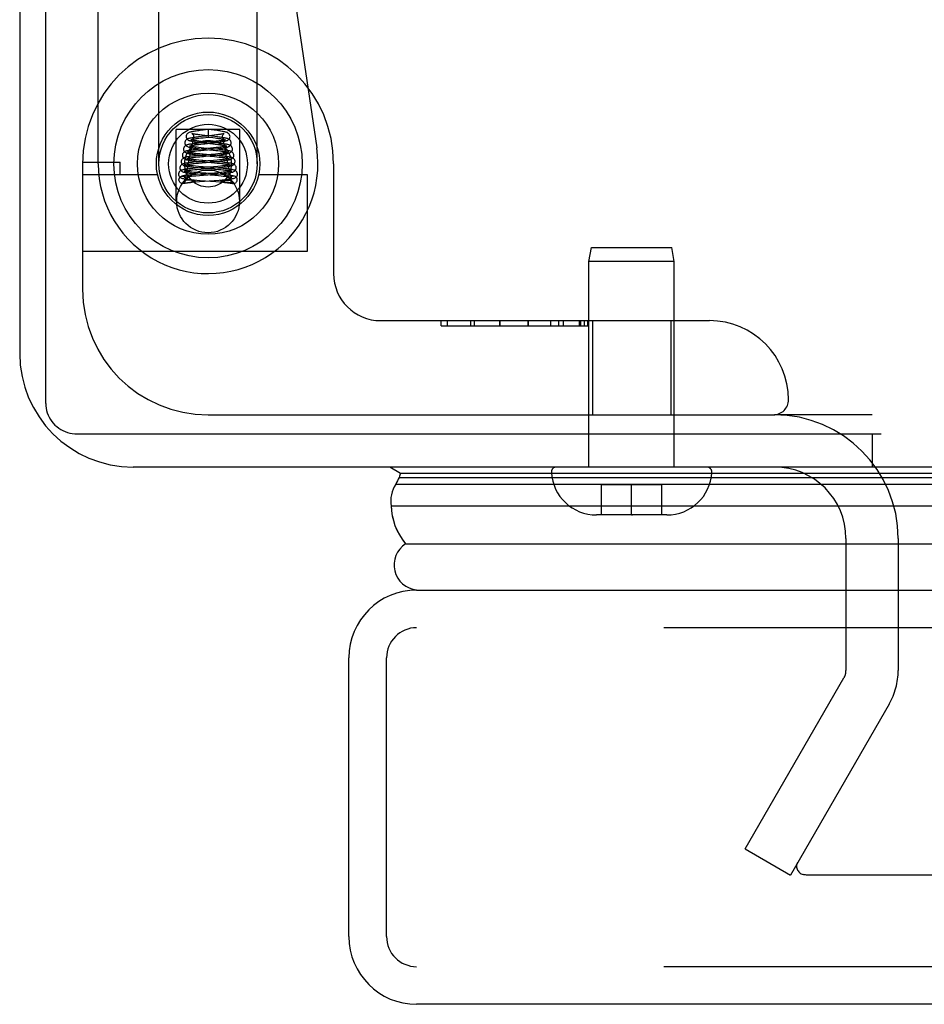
# Model space of a CAD drawing. Header units: inches. Extents: x 0 to 243, y 0 to 157.
# Tile 227 of 256: x 44.44 to 46.24, y 129.18 to 131.14. Entities that reach past the tile are written whole.
import ezdxf

# ---------------------------------------------------------------- set-up
doc = ezdxf.new("R2010")
doc.units = ezdxf.units.IN
doc.header["$LTSCALE"] = 13.357143
doc.header["$MEASUREMENT"] = 0
doc.linetypes.add('HIDDEN', pattern=[0.2, 0.1, -0.1])
doc.layers.get('0').update_dxf_attribs({"linetype": 'CONTINUOUS'})
doc.layers.add('DEFAULT_2', color=8, linetype='HIDDEN')
doc.layers.add('LEFTHAND_DOOR_ASSEMBLY', color=7, linetype='CONTINUOUS')

msp = doc.modelspace()

# ---------------------------------------------------------------- linework, layer by layer
at = {"color": 7, "linetype": 'Continuous'}
for p, q in [((44.4905, 130.3747), (44.4905, 148.1343)), ((44.553, 130.3143), (46.1543, 130.3143)), ((46.1365, 130.3143), (46.1365, 130.2483)), ((102.6885, 130.2483), (46.1885, 130.2483))]:
    msp.add_line(p, q, dxfattribs=at)
at = {"color": 3, "linetype": 'Continuous'}
for p, q in [((44.4385, 148.0223), (44.4385, 130.4743)), ((46.1365, 130.2483), (44.6645, 130.2483))]:
    msp.add_line(p, q, dxfattribs=at)
at = {"color": 7, "linetype": 'Continuous'}
msp.add_lwpolyline([(44.4905, 130.3747), (44.4907, 130.3699), (44.4912, 130.3652), (44.4922, 130.3606), (44.4935, 130.356), (44.4952, 130.3516), (44.4973, 130.3473), (44.4997, 130.3431), (44.5024, 130.3392), (44.5055, 130.3355), (44.5088, 130.332), (44.5124, 130.3288), (44.5162, 130.3258), (44.5203, 130.3232), (44.5246, 130.3209), (44.5291, 130.3189), (44.5337, 130.3173), (44.5384, 130.316), (44.5432, 130.3151), (44.5481, 130.3145), (44.553, 130.3143)], dxfattribs=at)
at = {"color": 3, "linetype": 'Continuous'}
msp.add_arc((44.6645, 130.4743), 0.226, 180, 270, dxfattribs=at)
at = {"layer": 'DEFAULT_2', "color": 8, "linetype": 'HIDDEN'}
for p, q in [((46.1365, 130.3523), (45.942, 130.3523)), ((46.0845, 130.1058), (46.0845, 129.8432)), ((46.1885, 130.1058), (46.1885, 129.8432)), ((45.8839, 129.4878), (46.0805, 129.8282)), ((46.1705, 129.7762), (45.974, 129.4358)), ((45.8839, 129.4878), (45.974, 129.4358)), ((72.9695, 129.4358), (46.006, 129.4358))]:
    msp.add_line(p, q, dxfattribs=at)
for points in [[(45.9881, 129.4609), (45.9872, 129.4591), (45.9866, 129.4572), (45.9862, 129.4553), (45.986, 129.4533), (45.986, 129.4531)], [(45.986, 129.4531), (45.9861, 129.4514), (45.9865, 129.4495), (45.9871, 129.4476), (45.9879, 129.4458), (45.989, 129.444), (45.9903, 129.4424), (45.9918, 129.441), (45.9935, 129.4397), (45.9953, 129.4385), (45.9973, 129.4376), (45.9994, 129.4368)], [(46.006, 129.4358), (46.0038, 129.4359), (46.0015, 129.4363), (45.9994, 129.4368)]]:
    msp.add_lwpolyline(points, dxfattribs=at)
for centre, radius, start, end in [((45.942, 130.1058), 0.2465, 0, 90), ((45.942, 130.1058), 0.1425, 0, 90), ((46.0545, 129.8432), 0.03, 330, 360), ((46.0545, 129.8432), 0.134, 330, 360)]:
    msp.add_arc(centre, radius, start, end, dxfattribs=at)
at = {"layer": 'LEFTHAND_DOOR_ASSEMBLY', "color": 8, "linetype": 'HIDDEN'}
for p, q in [((44.595, 130.8523), (44.595, 132.5692)), ((44.8469, 132.131), (45.0302, 130.8841)), ((44.7157, 130.8523), (44.7157, 131.2755)), ((44.9117, 130.8523), (44.9117, 131.2755)), ((44.7502, 130.7774), (44.7502, 130.9203)), ((44.8772, 130.9203), (44.7502, 130.9203)), ((44.8, 130.9063), (44.7947, 130.9057)), ((44.8043, 130.9192), (44.798, 130.9185)), ((44.7993, 130.9037), (44.8037, 130.9042)), ((44.8071, 130.9085), (44.802, 130.9091)), ((44.8037, 130.9042), (44.8137, 130.9054)), ((44.8137, 130.9203), (44.8043, 130.9192)), ((44.8271, 130.9064), (44.8071, 130.9085)), ((44.8137, 130.9203), (44.8137, 130.9054)), ((44.8257, 130.9189), (44.8137, 130.9203)), ((44.8137, 130.9054), (44.8229, 130.9043)), ((44.826, 130.9092), (44.8213, 130.9086)), ((44.8303, 130.9097), (44.826, 130.9092)), ((44.8772, 130.7774), (44.8772, 130.9203)), ((44.7962, 130.8935), (44.7911, 130.893)), ((44.7949, 130.8908), (44.7995, 130.8913)), ((44.7954, 130.9032), (44.7993, 130.9037)), ((44.804, 130.8943), (44.7962, 130.8935)), ((44.7995, 130.8913), (44.8073, 130.8922)), ((44.8053, 130.8962), (44.8002, 130.8967)), ((44.805, 130.8938), (44.823, 130.8919)), ((44.8284, 130.8938), (44.8053, 130.8962)), ((44.8259, 130.8966), (44.8191, 130.8959)), ((44.823, 130.8919), (44.8282, 130.8913)), ((44.8245, 130.894), (44.8301, 130.8947)), ((44.8301, 130.8844), (44.8247, 130.8839)), ((44.8301, 130.897), (44.8259, 130.8966)), ((44.834, 130.8975), (44.8301, 130.897)), ((44.8349, 130.8849), (44.8301, 130.8844)), ((44.7904, 130.8682), (44.7851, 130.8676)), ((44.7885, 130.8654), (44.7926, 130.8658)), ((44.7942, 130.8809), (44.7889, 130.8804)), ((44.796, 130.8687), (44.7904, 130.8682)), ((44.7908, 130.878), (44.7947, 130.8784)), ((44.7926, 130.8658), (44.7971, 130.8663)), ((44.797, 130.8718), (44.7927, 130.8723)), ((44.8001, 130.8815), (44.7942, 130.8809)), ((44.7947, 130.8784), (44.7991, 130.8789)), ((44.8042, 130.8712), (44.797, 130.8718)), ((44.7971, 130.8663), (44.8045, 130.867)), ((44.7991, 130.8789), (44.8062, 130.8796)), ((44.8054, 130.8836), (44.7997, 130.8842)), ((44.8247, 130.8839), (44.8001, 130.8815)), ((44.8014, 130.869), (44.8265, 130.8667)), ((44.8027, 130.8815), (44.8242, 130.8793)), ((44.8309, 130.8688), (44.8042, 130.8712)), ((44.8303, 130.8812), (44.8054, 130.8836)), ((44.8062, 130.8796), (44.8194, 130.8809)), ((44.8194, 130.8809), (44.8277, 130.8818)), ((44.8284, 130.8716), (44.8201, 130.8709)), ((44.821, 130.8686), (44.8295, 130.8694)), ((44.8242, 130.8793), (44.8289, 130.8788)), ((44.8265, 130.8667), (44.8313, 130.8662)), ((44.8277, 130.8818), (44.833, 130.8824)), ((44.8334, 130.8721), (44.8284, 130.8716)), ((44.8289, 130.8788), (44.8332, 130.8784)), ((44.8295, 130.8694), (44.8349, 130.87)), ((44.8361, 130.8683), (44.8309, 130.8688)), ((44.8313, 130.8662), (44.8357, 130.8657)), ((44.8379, 130.8726), (44.8334, 130.8721)), ((44.5637, 130.8553), (44.6387, 130.8553)), ((44.5637, 130.8523), (44.5637, 130.6023)), ((44.6387, 130.8303), (44.6387, 130.8553)), ((44.7899, 130.8558), (44.7846, 130.8552)), ((44.786, 130.8528), (44.7902, 130.8532)), ((44.7945, 130.8469), (44.789, 130.8474)), ((44.7956, 130.8563), (44.7899, 130.8558)), ((44.7951, 130.8594), (44.7902, 130.8599)), ((44.7902, 130.8532), (44.7947, 130.8536)), ((44.8037, 130.8461), (44.7945, 130.8469)), ((44.7947, 130.8536), (44.8023, 130.8544)), ((44.8031, 130.8587), (44.7951, 130.8594)), ((44.7963, 130.857), (44.8057, 130.8561)), ((44.8023, 130.8544), (44.8256, 130.8564)), ((44.8309, 130.8563), (44.8031, 130.8587)), ((44.8327, 130.8438), (44.8037, 130.8461)), ((44.8057, 130.8561), (44.8266, 130.8542)), ((44.8318, 130.8594), (44.8243, 130.8587)), ((44.833, 130.8469), (44.8244, 130.8462)), ((44.8256, 130.8564), (44.8317, 130.857)), ((44.8266, 130.8542), (44.8318, 130.8537)), ((44.8371, 130.8558), (44.8309, 130.8563)), ((44.8317, 130.857), (44.8375, 130.8576)), ((44.8364, 130.8598), (44.8318, 130.8594)), ((44.8318, 130.8537), (44.8365, 130.8533)), ((44.8382, 130.8474), (44.833, 130.8469)), ((44.8347, 130.8447), (44.8406, 130.8453)), ((44.8406, 130.8602), (44.8364, 130.8598)), ((44.8428, 130.8478), (44.8382, 130.8474)), ((45.0637, 130.8523), (45.0637, 130.6336)), ((44.7131, 130.8303), (44.5637, 130.8303)), ((44.7842, 130.8305), (44.7786, 130.83)), ((44.7834, 130.8428), (44.7788, 130.8423)), ((44.7809, 130.8275), (44.7849, 130.8279)), ((44.783, 130.8401), (44.7871, 130.8405)), ((44.7883, 130.8432), (44.7834, 130.8428)), ((44.7901, 130.831), (44.7842, 130.8305)), ((44.7849, 130.8279), (44.7893, 130.8284)), ((44.7902, 130.8347), (44.7856, 130.8351)), ((44.7871, 130.8405), (44.7915, 130.8409)), ((44.7966, 130.8439), (44.7883, 130.8432)), ((44.7893, 130.8284), (44.7966, 130.829)), ((44.7994, 130.8317), (44.7901, 130.831)), ((44.7979, 130.834), (44.7902, 130.8347)), ((44.7915, 130.8409), (44.799, 130.8416)), ((44.7934, 130.832), (44.7996, 130.8315)), ((44.7939, 130.8446), (44.8, 130.844)), ((44.8092, 130.8332), (44.7979, 130.834)), ((44.7996, 130.8315), (44.8269, 130.8293)), ((44.8, 130.844), (44.8268, 130.8418)), ((44.8183, 130.8325), (44.8092, 130.8332)), ((44.8215, 130.8322), (44.8183, 130.8325)), ((44.8194, 130.8308), (44.8318, 130.8318)), ((44.8341, 130.8312), (44.8215, 130.8322)), ((44.8344, 130.8344), (44.8265, 130.8338)), ((44.8268, 130.8418), (44.8345, 130.8411)), ((44.8269, 130.8293), (44.8348, 130.8286)), ((44.8285, 130.8441), (44.8347, 130.8447)), ((44.8318, 130.8318), (44.8378, 130.8324)), ((44.8383, 130.8433), (44.8327, 130.8438)), ((44.8403, 130.8307), (44.8341, 130.8312)), ((44.8392, 130.8348), (44.8344, 130.8344)), ((44.8345, 130.8411), (44.8391, 130.8406)), ((44.8348, 130.8286), (44.8396, 130.8282)), ((44.8378, 130.8324), (44.8433, 130.8329)), ((44.8435, 130.8428), (44.8383, 130.8433)), ((44.8435, 130.8353), (44.8392, 130.8348)), ((44.8475, 130.8356), (44.8435, 130.8353)), ((45.0117, 130.8303), (44.9143, 130.8303)), ((45.0117, 130.6783), (45.0117, 130.8303)), ((44.7651, 130.8132), (44.7646, 130.8131)), ((44.7693, 130.8141), (44.7706, 130.8144)), ((44.77, 130.8203), (44.7699, 130.8196)), ((44.7706, 130.8144), (44.7718, 130.8146)), ((44.7724, 130.8197), (44.7714, 130.8196)), ((44.7718, 130.8146), (44.7735, 130.8149)), ((44.7734, 130.8197), (44.7724, 130.8197)), ((44.7745, 130.8196), (44.7734, 130.8197)), ((44.7735, 130.8149), (44.7776, 130.8156)), ((44.7755, 130.8196), (44.7745, 130.8196)), ((44.7765, 130.8196), (44.7755, 130.8196)), ((44.7774, 130.8196), (44.7765, 130.8196)), ((44.7784, 130.8196), (44.7774, 130.8196)), ((44.7776, 130.8156), (44.7798, 130.8159)), ((44.7792, 130.8195), (44.7784, 130.8196)), ((44.7801, 130.8195), (44.7792, 130.8195)), ((44.7798, 130.8159), (44.7809, 130.8161)), ((44.7808, 130.8195), (44.7801, 130.8195)), ((44.7815, 130.8194), (44.7808, 130.8195)), ((44.7809, 130.8161), (44.7819, 130.8163)), ((44.7822, 130.8194), (44.7815, 130.8194)), ((44.7819, 130.8163), (44.7826, 130.8164)), ((44.7821, 130.8153), (44.7893, 130.816)), ((44.7827, 130.8194), (44.7822, 130.8194)), ((44.7826, 130.8164), (44.7833, 130.8166)), ((44.7833, 130.8193), (44.7827, 130.8194)), ((44.7837, 130.8193), (44.7833, 130.8193)), ((44.7833, 130.8166), (44.7839, 130.8167)), ((44.7842, 130.8192), (44.7837, 130.8193)), ((44.7846, 130.8192), (44.7842, 130.8192)), ((44.786, 130.8201), (44.7916, 130.8196)), ((44.7893, 130.816), (44.7968, 130.8166)), ((44.7916, 130.8196), (44.7977, 130.8191)), ((44.7968, 130.8166), (44.8261, 130.8188)), ((44.7977, 130.8191), (44.829, 130.8167)), ((44.8261, 130.8188), (44.8358, 130.8196)), ((44.829, 130.8167), (44.8362, 130.8161)), ((44.8358, 130.8196), (44.8417, 130.8201)), ((44.8417, 130.8201), (44.8469, 130.8206)), ((44.8423, 130.8192), (44.8427, 130.8192)), ((44.8427, 130.8192), (44.8431, 130.8192)), ((44.8431, 130.8192), (44.8435, 130.8193)), ((44.8435, 130.8193), (44.8439, 130.8193)), ((44.8452, 130.8164), (44.8445, 130.8165)), ((44.8447, 130.8194), (44.8453, 130.8194)), ((44.8459, 130.8163), (44.8452, 130.8164)), ((44.8453, 130.8194), (44.8459, 130.8194)), ((44.8459, 130.8194), (44.8466, 130.8195)), ((44.8469, 130.8161), (44.8459, 130.8163)), ((44.8466, 130.8195), (44.8474, 130.8195)), ((44.8481, 130.8159), (44.8469, 130.8161)), ((44.8474, 130.8195), (44.8482, 130.8195)), ((44.8545, 130.8148), (44.8481, 130.8159)), ((44.8482, 130.8195), (44.8491, 130.8196)), ((44.8491, 130.8196), (44.85, 130.8196)), ((44.85, 130.8196), (44.851, 130.8196)), ((44.851, 130.8196), (44.852, 130.8196)), ((44.852, 130.8196), (44.853, 130.8196)), ((44.8563, 130.8145), (44.8545, 130.8148)), ((44.8575, 130.8203), (44.8575, 130.8196)), ((44.8624, 130.8132), (44.8629, 130.8131)), ((44.5637, 130.6783), (45.0117, 130.6783)), ((45.5725, 130.6575), (45.5775, 130.6858)), ((45.5775, 130.6858), (45.7375, 130.6858)), ((45.7425, 130.6575), (45.7375, 130.6858)), ((45.5725, 130.2483), (45.5725, 130.6575)), ((45.7425, 130.6575), (45.5725, 130.6575)), ((45.7425, 130.2483), (45.7425, 130.6575)), ((45.1575, 130.5398), (45.8125, 130.5398)), ((45.2782, 130.5298), (45.2782, 130.5398)), ((45.2902, 130.5398), (45.2902, 130.5298)), ((45.3365, 130.5398), (45.3365, 130.5298)), ((45.3437, 130.5398), (45.3437, 130.5298)), ((45.3948, 130.5298), (45.3948, 130.5398)), ((45.3948, 130.5298), (45.3948, 130.5398)), ((45.3949, 130.5398), (45.3949, 130.5298)), ((45.4511, 130.5298), (45.4511, 130.5398)), ((45.4511, 130.5398), (45.4511, 130.5298)), ((45.4957, 130.5398), (45.4957, 130.5298)), ((45.5116, 130.5398), (45.5116, 130.5298)), ((45.5211, 130.5398), (45.5211, 130.5298)), ((45.5531, 130.5398), (45.5531, 130.5298)), ((45.5555, 130.5398), (45.5555, 130.5298)), ((45.5627, 130.5398), (45.5627, 130.5298)), ((45.57, 130.5398), (45.57, 130.5298)), ((45.5702, 130.5298), (45.5702, 130.5398)), ((45.5795, 130.5398), (45.5795, 130.3523)), ((45.7355, 130.5398), (45.7355, 130.3523)), ((45.2782, 130.5298), (45.5702, 130.5298)), ((44.8137, 130.3523), (45.94, 130.3523)), ((45.8073, 130.2483), (45.5076, 130.2483)), ((45.5975, 130.1528), (45.5975, 130.2128)), ((45.7175, 130.2128), (45.5975, 130.2128)), ((45.6575, 130.1528), (45.6575, 130.2128)), ((45.7175, 130.1528), (45.7175, 130.2128)), ((45.7275, 130.1528), (45.5875, 130.1528)), ((45.6575, 130.1528), (45.6593, 130.1528)), ((73.7717, 129.9283), (45.2292, 129.9283)), ((45.1692, 129.3133), (45.1692, 129.8683)), ((73.7717, 129.2533), (45.2292, 129.2533))]:
    msp.add_line(p, q, dxfattribs=at)
at = {"layer": 'LEFTHAND_DOOR_ASSEMBLY', "color": 7, "linetype": 'Continuous'}
for p, q in [((45.1761, 130.2484), (45.1969, 130.2364)), ((46.1365, 130.2484), (46.1885, 130.2484)), ((45.1946, 130.2277), (73.8064, 130.2277)), ((45.1969, 130.2364), (73.804, 130.2364)), ((45.1878, 130.214), (73.8132, 130.214)), ((73.8221, 130.1706), (45.1788, 130.1706)), ((45.2072, 130.0954), (73.7937, 130.0954))]:
    msp.add_line(p, q, dxfattribs=at)
at = {"layer": 'LEFTHAND_DOOR_ASSEMBLY', "color": 3, "linetype": 'Continuous'}
for p, q in [((45.2292, 130.0033), (73.7717, 130.0033)), ((45.0942, 129.3133), (45.0942, 129.8683)), ((73.7717, 129.1783), (45.2292, 129.1783))]:
    msp.add_line(p, q, dxfattribs=at)
at = {"layer": 'LEFTHAND_DOOR_ASSEMBLY', "color": 8, "linetype": 'HIDDEN'}
for points in [[(44.7947, 130.9057), (44.7921, 130.9054), (44.7896, 130.9051), (44.7873, 130.9048), (44.7851, 130.9045), (44.783, 130.9042), (44.7811, 130.9038), (44.7793, 130.9035), (44.7777, 130.9032), (44.7763, 130.9028), (44.775, 130.9025), (44.7738, 130.9021), (44.7726, 130.9016), (44.7714, 130.901), (44.7703, 130.9001), (44.7691, 130.8988), (44.7682, 130.8972), (44.7676, 130.8953), (44.7675, 130.894)], [(44.798, 130.9185), (44.7951, 130.9181), (44.7924, 130.9178), (44.7899, 130.9174), (44.7875, 130.9171), (44.7854, 130.9167), (44.7835, 130.9164), (44.7817, 130.9161), (44.7801, 130.9157), (44.7787, 130.9154), (44.7774, 130.915), (44.7762, 130.9146), (44.775, 130.9141), (44.7739, 130.9134), (44.7728, 130.9126), (44.7716, 130.9113), (44.7707, 130.9097), (44.7701, 130.9079), (44.77, 130.9065)], [(44.77, 130.9065), (44.7701, 130.905), (44.7707, 130.9032), (44.7717, 130.9016), (44.7729, 130.9004), (44.7741, 130.8995), (44.7753, 130.8988), (44.7765, 130.8983), (44.7777, 130.8979), (44.7791, 130.8976), (44.7805, 130.8972), (44.7822, 130.8969), (44.7839, 130.8965), (44.7859, 130.8962), (44.7881, 130.8959), (44.7905, 130.8955), (44.7931, 130.8952), (44.7958, 130.8949), (44.7988, 130.8945), (44.805, 130.8938)], [(44.7818, 130.9122), (44.7817, 130.9123), (44.7817, 130.9123), (44.7821, 130.912), (44.7827, 130.9115), (44.7836, 130.9106), (44.7844, 130.9092), (44.7849, 130.9077), (44.785, 130.9065)], [(44.785, 130.9065), (44.7849, 130.9055), (44.7845, 130.904), (44.7838, 130.9027), (44.783, 130.9017), (44.7824, 130.9011), (44.7819, 130.9008), (44.7817, 130.9007)], [(44.802, 130.9091), (44.7973, 130.9096), (44.7951, 130.9099), (44.7931, 130.9102), (44.7912, 130.9105), (44.7894, 130.9107), (44.7878, 130.911), (44.7864, 130.9112), (44.7851, 130.9114), (44.784, 130.9117), (44.7831, 130.9119), (44.7824, 130.9121), (44.7819, 130.9122), (44.7818, 130.9122)], [(44.8213, 130.9086), (44.811, 130.9075), (44.8, 130.9063)], [(44.8229, 130.9043), (44.828, 130.9037), (44.8303, 130.9034), (44.8326, 130.9031), (44.8346, 130.9028), (44.8366, 130.9026), (44.8383, 130.9023), (44.8399, 130.902), (44.8413, 130.9018), (44.8425, 130.9016), (44.8435, 130.9013), (44.8444, 130.9011), (44.845, 130.901), (44.8454, 130.9009)], [(44.8575, 130.9065), (44.8573, 130.908), (44.8567, 130.9098), (44.8558, 130.9114), (44.8546, 130.9127), (44.8534, 130.9135), (44.8522, 130.9142), (44.851, 130.9147), (44.8498, 130.9151), (44.8485, 130.9154), (44.847, 130.9158), (44.8454, 130.9161), (44.8436, 130.9165), (44.8416, 130.9168), (44.8394, 130.9172), (44.837, 130.9175), (44.8344, 130.9179), (44.8316, 130.9182), (44.8257, 130.9189)], [(44.86, 130.894), (44.8599, 130.895), (44.8594, 130.8969), (44.8585, 130.8985), (44.8574, 130.8999), (44.8562, 130.9008), (44.855, 130.9015), (44.8538, 130.902), (44.8527, 130.9024), (44.8514, 130.9028), (44.85, 130.9031), (44.8484, 130.9035), (44.8466, 130.9038), (44.8447, 130.9041), (44.8426, 130.9044), (44.8404, 130.9048), (44.838, 130.9051), (44.8354, 130.9054), (44.8327, 130.9057), (44.8271, 130.9064)], [(44.8301, 130.8947), (44.8328, 130.895), (44.8354, 130.8953), (44.8378, 130.8957), (44.8401, 130.896), (44.8421, 130.8963), (44.844, 130.8966), (44.8458, 130.897), (44.8473, 130.8973), (44.8487, 130.8977), (44.85, 130.898), (44.8512, 130.8984), (44.8523, 130.8989), (44.8534, 130.8995), (44.8546, 130.9004), (44.8558, 130.9016), (44.8568, 130.9033), (44.8574, 130.9052), (44.8575, 130.9065)], [(44.8456, 130.9122), (44.8457, 130.9122), (44.8458, 130.9123), (44.8456, 130.9122), (44.8452, 130.9121), (44.8446, 130.9119), (44.8439, 130.9118), (44.8429, 130.9116), (44.8418, 130.9113), (44.8406, 130.9111), (44.8392, 130.9109), (44.8377, 130.9107), (44.836, 130.9104), (44.8342, 130.9102), (44.8323, 130.9099), (44.8303, 130.9097)], [(44.8425, 130.9065), (44.8426, 130.9076), (44.843, 130.9091), (44.8438, 130.9105), (44.8446, 130.9115), (44.8453, 130.912), (44.8456, 130.9122)], [(44.8454, 130.9009), (44.8455, 130.9008), (44.8457, 130.9007), (44.8457, 130.9007), (44.8455, 130.9009), (44.845, 130.9012), (44.8443, 130.9018), (44.8436, 130.9028), (44.8429, 130.9041), (44.8425, 130.9057), (44.8425, 130.9065)], [(44.7911, 130.893), (44.7887, 130.8927), (44.7864, 130.8924), (44.7842, 130.8921), (44.7821, 130.8918), (44.7802, 130.8915), (44.7784, 130.8913), (44.7768, 130.891), (44.7754, 130.8907), (44.7741, 130.8904), (44.7728, 130.8901), (44.7717, 130.8897), (44.7707, 130.8893), (44.7696, 130.8888), (44.7685, 130.8882), (44.7674, 130.8872), (44.7663, 130.8859), (44.7655, 130.8843), (44.765, 130.8825), (44.765, 130.8815)], [(44.7675, 130.894), (44.7676, 130.8925), (44.7682, 130.8907), (44.7692, 130.8891), (44.7703, 130.8879), (44.7715, 130.887), (44.7727, 130.8864), (44.7739, 130.8859), (44.7751, 130.8855), (44.7763, 130.8852), (44.7777, 130.8848), (44.7793, 130.8845), (44.781, 130.8842), (44.7829, 130.8839), (44.785, 130.8836), (44.7872, 130.8833), (44.7895, 130.883), (44.792, 130.8827), (44.7946, 130.8824), (44.7972, 130.8821), (44.8027, 130.8815)], [(44.7773, 130.8872), (44.7769, 130.8873), (44.7766, 130.8874), (44.7765, 130.8874), (44.7767, 130.8874), (44.7772, 130.887), (44.7779, 130.8864), (44.7787, 130.8854), (44.7794, 130.8842), (44.7799, 130.8827), (44.78, 130.8815)], [(44.7997, 130.8842), (44.7946, 130.8847), (44.7922, 130.885), (44.79, 130.8852), (44.788, 130.8855), (44.7861, 130.8857), (44.7844, 130.8859), (44.7829, 130.8862), (44.7815, 130.8864), (44.7802, 130.8866), (44.7791, 130.8868), (44.7782, 130.887), (44.7775, 130.8872), (44.7773, 130.8872)], [(44.7796, 130.8997), (44.7793, 130.8998), (44.7791, 130.8999), (44.7791, 130.8999), (44.7793, 130.8997), (44.7798, 130.8994), (44.7804, 130.8989), (44.7812, 130.8979), (44.7819, 130.8967), (44.7824, 130.8952), (44.7825, 130.894)], [(44.7825, 130.894), (44.7824, 130.8932), (44.782, 130.8916), (44.7813, 130.8903), (44.7806, 130.8893), (44.7799, 130.8887), (44.7794, 130.8883), (44.7792, 130.8882), (44.7791, 130.8882)], [(44.7791, 130.8882), (44.7792, 130.8882), (44.7794, 130.8882), (44.7797, 130.8884), (44.7803, 130.8885), (44.7811, 130.8887), (44.782, 130.8889), (44.7831, 130.8891), (44.7843, 130.8893), (44.7857, 130.8895), (44.7872, 130.8898), (44.7889, 130.89), (44.7908, 130.8903), (44.7927, 130.8905), (44.7949, 130.8908)], [(44.8002, 130.8967), (44.7955, 130.8972), (44.7934, 130.8975), (44.7913, 130.8977), (44.7894, 130.898), (44.7876, 130.8982), (44.786, 130.8985), (44.7845, 130.8987), (44.7832, 130.8989), (44.7821, 130.8991), (44.7811, 130.8993), (44.7804, 130.8995), (44.7798, 130.8997), (44.7796, 130.8997)], [(44.7817, 130.9007), (44.7818, 130.9008), (44.7821, 130.9009), (44.7826, 130.901), (44.7832, 130.9012), (44.7841, 130.9014), (44.785, 130.9016), (44.7861, 130.9018), (44.7874, 130.902), (44.7887, 130.9022), (44.7902, 130.9025), (44.7918, 130.9027), (44.7935, 130.9029), (44.7954, 130.9032)], [(44.8191, 130.8959), (44.8118, 130.8951), (44.804, 130.8943)], [(44.8073, 130.8922), (44.8128, 130.8928), (44.8245, 130.894)], [(44.8282, 130.8913), (44.833, 130.8907), (44.8352, 130.8905), (44.8372, 130.8902), (44.8391, 130.8899), (44.8409, 130.8897), (44.8425, 130.8894), (44.8439, 130.8892), (44.8451, 130.889), (44.8461, 130.8887), (44.8469, 130.8886), (44.8476, 130.8884), (44.8478, 130.8883)], [(44.8625, 130.8815), (44.8624, 130.8824), (44.862, 130.8842), (44.8612, 130.8858), (44.8601, 130.8871), (44.859, 130.8881), (44.8578, 130.8889), (44.8567, 130.8894), (44.8556, 130.8898), (44.8545, 130.8901), (44.8532, 130.8904), (44.8518, 130.8907), (44.8503, 130.891), (44.8486, 130.8913), (44.8467, 130.8916), (44.8446, 130.8919), (44.8423, 130.8922), (44.8398, 130.8926), (44.8372, 130.8929), (44.8343, 130.8932), (44.8284, 130.8938)], [(44.833, 130.8824), (44.8356, 130.8827), (44.838, 130.883), (44.8404, 130.8833), (44.8425, 130.8836), (44.8445, 130.8839), (44.8464, 130.8842), (44.8481, 130.8845), (44.8497, 130.8848), (44.8511, 130.8852), (44.8523, 130.8855), (44.8535, 130.8859), (44.8546, 130.8863), (44.8557, 130.8869), (44.8569, 130.8877), (44.8581, 130.889), (44.8592, 130.8906), (44.8598, 130.8925), (44.86, 130.894)], [(44.8483, 130.8999), (44.8483, 130.8999), (44.8481, 130.8998), (44.8476, 130.8996), (44.847, 130.8995), (44.8463, 130.8993), (44.8454, 130.8991), (44.8444, 130.8989), (44.8432, 130.8987), (44.8419, 130.8985), (44.8406, 130.8983), (44.8391, 130.8981), (44.8375, 130.8979), (44.8358, 130.8977), (44.834, 130.8975)], [(44.8509, 130.8874), (44.8508, 130.8874), (44.8505, 130.8873), (44.85, 130.8872), (44.8492, 130.887), (44.8483, 130.8868), (44.8471, 130.8866), (44.8459, 130.8864), (44.8444, 130.8861), (44.8428, 130.8859), (44.8411, 130.8857), (44.8391, 130.8854), (44.8371, 130.8852), (44.8349, 130.8849)], [(44.845, 130.894), (44.8451, 130.8952), (44.8456, 130.8967), (44.8463, 130.898), (44.8471, 130.8989), (44.8477, 130.8995), (44.8481, 130.8998), (44.8483, 130.8999)], [(44.8478, 130.8883), (44.848, 130.8883), (44.8483, 130.8882), (44.8483, 130.8882), (44.8481, 130.8883), (44.8476, 130.8886), (44.8469, 130.8892), (44.8462, 130.8902), (44.8455, 130.8915), (44.8451, 130.8931), (44.845, 130.894)], [(44.8475, 130.8815), (44.8476, 130.8827), (44.848, 130.8842), (44.8487, 130.8855), (44.8495, 130.8864), (44.8502, 130.887), (44.8507, 130.8873), (44.8509, 130.8874), (44.8509, 130.8874)], [(44.7851, 130.8676), (44.7827, 130.8674), (44.7805, 130.8671), (44.7784, 130.8668), (44.7764, 130.8666), (44.7747, 130.8663), (44.773, 130.8661), (44.7715, 130.8658), (44.7702, 130.8655), (44.7689, 130.8653), (44.7678, 130.865), (44.7667, 130.8647), (44.7657, 130.8643), (44.7647, 130.8638), (44.7636, 130.8632), (44.7625, 130.8623), (44.7614, 130.861), (44.7605, 130.8594), (44.76, 130.8576), (44.76, 130.8565)], [(44.7889, 130.8804), (44.7865, 130.8801), (44.7842, 130.8798), (44.7821, 130.8796), (44.7801, 130.8793), (44.7783, 130.8791), (44.7766, 130.8788), (44.7751, 130.8785), (44.7736, 130.8783), (44.7723, 130.878), (44.7711, 130.8777), (44.77, 130.8774), (44.769, 130.8771), (44.768, 130.8767), (44.767, 130.8763), (44.766, 130.8756), (44.7649, 130.8747), (44.7638, 130.8734), (44.763, 130.8717), (44.7625, 130.8699), (44.7625, 130.869)], [(44.7625, 130.869), (44.7626, 130.8675), (44.7632, 130.8657), (44.7642, 130.8642), (44.7653, 130.8629), (44.7665, 130.8621), (44.7676, 130.8615), (44.7687, 130.861), (44.7698, 130.8607), (44.771, 130.8604), (44.7722, 130.8601), (44.7736, 130.8598), (44.7751, 130.8595), (44.7768, 130.8592), (44.7786, 130.859), (44.7806, 130.8587), (44.7827, 130.8584), (44.7851, 130.8581), (44.7876, 130.8578), (44.7904, 130.8576), (44.7963, 130.857)], [(44.765, 130.8815), (44.7651, 130.8801), (44.7657, 130.8783), (44.7666, 130.8768), (44.7677, 130.8755), (44.7689, 130.8746), (44.77, 130.874), (44.7711, 130.8735), (44.7722, 130.8732), (44.7734, 130.8728), (44.7747, 130.8725), (44.7761, 130.8722), (44.7776, 130.8719), (44.7793, 130.8717), (44.7812, 130.8714), (44.7832, 130.8711), (44.7854, 130.8708), (44.7878, 130.8705), (44.7902, 130.8702), (44.7929, 130.8699), (44.7956, 130.8696), (44.8014, 130.869)], [(44.7745, 130.8748), (44.7742, 130.8749), (44.774, 130.875), (44.774, 130.875), (44.7742, 130.8749), (44.7747, 130.8746), (44.7753, 130.874), (44.7762, 130.873), (44.7769, 130.8718), (44.7773, 130.8703), (44.7775, 130.869)], [(44.7775, 130.869), (44.7774, 130.8681), (44.777, 130.8666), (44.7763, 130.8652), (44.7755, 130.8642), (44.7748, 130.8636), (44.7743, 130.8632), (44.774, 130.8631), (44.774, 130.863)], [(44.774, 130.863), (44.774, 130.863), (44.7742, 130.8631), (44.7746, 130.8632), (44.7751, 130.8634), (44.7759, 130.8635), (44.7768, 130.8637), (44.7778, 130.8639), (44.7789, 130.8641), (44.7802, 130.8643), (44.7816, 130.8645), (44.7832, 130.8647), (44.7848, 130.8649), (44.7866, 130.8651), (44.7885, 130.8654)], [(44.7927, 130.8723), (44.7887, 130.8727), (44.7868, 130.8729), (44.7851, 130.8731), (44.7834, 130.8733), (44.7819, 130.8735), (44.7805, 130.8737), (44.7792, 130.8739), (44.778, 130.8741), (44.7769, 130.8743), (44.776, 130.8745), (44.7753, 130.8746), (44.7747, 130.8748), (44.7745, 130.8748)], [(44.78, 130.8815), (44.7799, 130.8806), (44.7795, 130.879), (44.7788, 130.8777), (44.778, 130.8767), (44.7773, 130.8761), (44.7768, 130.8757), (44.7766, 130.8756), (44.7766, 130.8756)], [(44.7766, 130.8756), (44.7766, 130.8756), (44.7768, 130.8757), (44.7772, 130.8758), (44.7777, 130.8759), (44.7785, 130.8761), (44.7793, 130.8763), (44.7803, 130.8765), (44.7815, 130.8767), (44.7827, 130.8769), (44.7841, 130.8771), (44.7856, 130.8773), (44.7872, 130.8775), (44.789, 130.8777), (44.7908, 130.878)], [(44.8201, 130.8709), (44.8112, 130.8701), (44.8081, 130.8698), (44.796, 130.8687)], [(44.8045, 130.867), (44.8126, 130.8678), (44.821, 130.8686)], [(44.865, 130.869), (44.8649, 130.8699), (44.8645, 130.8717), (44.8636, 130.8734), (44.8626, 130.8747), (44.8615, 130.8756), (44.8604, 130.8763), (44.8595, 130.8767), (44.8585, 130.8771), (44.8575, 130.8774), (44.8564, 130.8777), (44.8551, 130.878), (44.8538, 130.8783), (44.8524, 130.8785), (44.8508, 130.8788), (44.8491, 130.8791), (44.8473, 130.8793), (44.8453, 130.8796), (44.8432, 130.8798), (44.8409, 130.8801), (44.8385, 130.8804), (44.8359, 130.8807), (44.8303, 130.8812)], [(44.8332, 130.8784), (44.8372, 130.8779), (44.839, 130.8777), (44.8407, 130.8775), (44.8423, 130.8772), (44.8437, 130.877), (44.8451, 130.8768), (44.8463, 130.8766), (44.8474, 130.8764), (44.8484, 130.8762), (44.8492, 130.8761), (44.8499, 130.8759), (44.8504, 130.8758), (44.8505, 130.8757)], [(44.8349, 130.87), (44.8374, 130.8702), (44.8399, 130.8705), (44.8422, 130.8708), (44.8443, 130.8711), (44.8463, 130.8714), (44.8481, 130.8717), (44.8498, 130.8719), (44.8514, 130.8722), (44.8528, 130.8725), (44.854, 130.8728), (44.8552, 130.8732), (44.8562, 130.8735), (44.8572, 130.8739), (44.8583, 130.8745), (44.8594, 130.8752), (44.8605, 130.8764), (44.8615, 130.8779), (44.8622, 130.8797), (44.8625, 130.8815)], [(44.8357, 130.8657), (44.8397, 130.8653), (44.8416, 130.8651), (44.8433, 130.8648), (44.8449, 130.8646), (44.8464, 130.8644), (44.8477, 130.8642), (44.8489, 130.864), (44.85, 130.8638), (44.851, 130.8637), (44.8518, 130.8635), (44.8525, 130.8633), (44.853, 130.8632), (44.8531, 130.8632)], [(44.8675, 130.8565), (44.8674, 130.8575), (44.867, 130.8593), (44.8661, 130.8609), (44.8651, 130.8622), (44.864, 130.8631), (44.8629, 130.8638), (44.8619, 130.8642), (44.861, 130.8646), (44.8599, 130.8649), (44.8588, 130.8652), (44.8576, 130.8655), (44.8563, 130.8657), (44.8549, 130.866), (44.8533, 130.8662), (44.8516, 130.8665), (44.8497, 130.8668), (44.8477, 130.867), (44.8456, 130.8673), (44.8433, 130.8675), (44.841, 130.8678), (44.8361, 130.8683)], [(44.8375, 130.8576), (44.8403, 130.8579), (44.8429, 130.8582), (44.8453, 130.8585), (44.8476, 130.8588), (44.8497, 130.8591), (44.8515, 130.8594), (44.8532, 130.8597), (44.8548, 130.86), (44.8561, 130.8603), (44.8574, 130.8606), (44.8585, 130.861), (44.8596, 130.8614), (44.8608, 130.862), (44.862, 130.8628), (44.8631, 130.864), (44.8641, 130.8655), (44.8648, 130.8673), (44.865, 130.869)], [(44.8534, 130.875), (44.8534, 130.875), (44.853, 130.8749), (44.8525, 130.8747), (44.8517, 130.8745), (44.8508, 130.8744), (44.8497, 130.8742), (44.8484, 130.874), (44.847, 130.8737), (44.8455, 130.8735), (44.8438, 130.8733), (44.842, 130.8731), (44.84, 130.8728), (44.8379, 130.8726)], [(44.8505, 130.8757), (44.8507, 130.8757), (44.8509, 130.8756), (44.8509, 130.8756), (44.8506, 130.8757), (44.8501, 130.8761), (44.8494, 130.8767), (44.8486, 130.8777), (44.848, 130.879), (44.8475, 130.8806), (44.8475, 130.8815)], [(44.85, 130.869), (44.8501, 130.8703), (44.8506, 130.8718), (44.8514, 130.8731), (44.8522, 130.8741), (44.8529, 130.8747), (44.8533, 130.8749), (44.8535, 130.875), (44.8534, 130.875)], [(44.8531, 130.8632), (44.8533, 130.8631), (44.8534, 130.863), (44.8534, 130.8631), (44.8531, 130.8632), (44.8526, 130.8636), (44.8519, 130.8642), (44.8511, 130.8653), (44.8504, 130.8666), (44.85, 130.8682), (44.85, 130.869)], [(44.7846, 130.8552), (44.7821, 130.855), (44.7797, 130.8547), (44.7775, 130.8545), (44.7754, 130.8542), (44.7735, 130.854), (44.7718, 130.8537), (44.7702, 130.8535), (44.7687, 130.8532), (44.7674, 130.8529), (44.7662, 130.8527), (44.7651, 130.8524), (44.7641, 130.8521), (44.7631, 130.8517), (44.7621, 130.8513), (44.761, 130.8506), (44.7599, 130.8497), (44.7588, 130.8484), (44.758, 130.8468), (44.7575, 130.845), (44.7575, 130.844)], [(44.76, 130.8565), (44.7601, 130.8551), (44.7607, 130.8534), (44.7616, 130.8518), (44.7627, 130.8506), (44.7638, 130.8497), (44.7649, 130.8491), (44.766, 130.8487), (44.767, 130.8483), (44.7681, 130.848), (44.7692, 130.8477), (44.7704, 130.8475), (44.7718, 130.8472), (44.7733, 130.847), (44.7749, 130.8467), (44.7767, 130.8465), (44.7787, 130.8462), (44.7808, 130.8459), (44.7831, 130.8457), (44.7856, 130.8454), (44.7882, 130.8451), (44.7939, 130.8446)], [(44.7695, 130.8499), (44.7692, 130.85), (44.7689, 130.8501), (44.7688, 130.8501), (44.769, 130.85), (44.7695, 130.8497), (44.7702, 130.8491), (44.7711, 130.8482), (44.7718, 130.8469), (44.7723, 130.8454), (44.7725, 130.844)], [(44.789, 130.8474), (44.7842, 130.8479), (44.782, 130.8481), (44.78, 130.8483), (44.7781, 130.8485), (44.7764, 130.8488), (44.7749, 130.849), (44.7736, 130.8492), (44.7723, 130.8494), (44.7713, 130.8495), (44.7704, 130.8497), (44.7697, 130.8499), (44.7695, 130.8499)], [(44.772, 130.8624), (44.7717, 130.8625), (44.7714, 130.8625), (44.7714, 130.8626), (44.7716, 130.8625), (44.7721, 130.8621), (44.7728, 130.8615), (44.7737, 130.8606), (44.7744, 130.8593), (44.7748, 130.8578), (44.775, 130.8565)], [(44.775, 130.8565), (44.7749, 130.8557), (44.7745, 130.8541), (44.7739, 130.8528), (44.773, 130.8517), (44.7723, 130.851), (44.7717, 130.8507), (44.7715, 130.8505), (44.7714, 130.8505)], [(44.7714, 130.8505), (44.7714, 130.8505), (44.7716, 130.8506), (44.772, 130.8507), (44.7726, 130.8508), (44.7733, 130.851), (44.7742, 130.8511), (44.7752, 130.8513), (44.7763, 130.8515), (44.7776, 130.8517), (44.7791, 130.8519), (44.7806, 130.8521), (44.7823, 130.8523), (44.7841, 130.8525), (44.786, 130.8528)], [(44.7902, 130.8599), (44.7858, 130.8604), (44.7838, 130.8606), (44.782, 130.8608), (44.7802, 130.861), (44.7786, 130.8612), (44.7771, 130.8614), (44.7758, 130.8616), (44.7746, 130.8618), (44.7736, 130.862), (44.7728, 130.8622), (44.7722, 130.8623), (44.772, 130.8624)], [(44.8243, 130.8587), (44.8133, 130.8578), (44.7956, 130.8563)], [(44.8244, 130.8462), (44.8119, 130.8452), (44.7966, 130.8439)], [(44.8365, 130.8533), (44.8409, 130.8528), (44.8429, 130.8526), (44.8448, 130.8524), (44.8465, 130.8522), (44.8481, 130.8519), (44.8496, 130.8517), (44.8509, 130.8515), (44.8521, 130.8513), (44.8532, 130.8512), (44.8541, 130.851), (44.8548, 130.8508), (44.8554, 130.8507), (44.8556, 130.8506)], [(44.87, 130.844), (44.8699, 130.8449), (44.8695, 130.8467), (44.8686, 130.8484), (44.8676, 130.8497), (44.8665, 130.8506), (44.8654, 130.8512), (44.8644, 130.8517), (44.8635, 130.8521), (44.8624, 130.8524), (44.8613, 130.8527), (44.8602, 130.8529), (44.8589, 130.8532), (44.8575, 130.8534), (44.8559, 130.8537), (44.8541, 130.8539), (44.8522, 130.8542), (44.8501, 130.8544), (44.8478, 130.8547), (44.8454, 130.855), (44.8427, 130.8552), (44.8371, 130.8558)], [(44.856, 130.8626), (44.856, 130.8625), (44.8557, 130.8625), (44.8552, 130.8623), (44.8546, 130.8622), (44.8538, 130.862), (44.8528, 130.8618), (44.8518, 130.8617), (44.8505, 130.8615), (44.8492, 130.8613), (44.8477, 130.8611), (44.8461, 130.8609), (44.8443, 130.8607), (44.8425, 130.8605), (44.8406, 130.8602)], [(44.8406, 130.8453), (44.8433, 130.8456), (44.8459, 130.8459), (44.8483, 130.8461), (44.8505, 130.8464), (44.8525, 130.8467), (44.8543, 130.847), (44.856, 130.8473), (44.8574, 130.8476), (44.8587, 130.8478), (44.8599, 130.8482), (44.861, 130.8485), (44.8621, 130.8489), (44.8633, 130.8495), (44.8644, 130.8503), (44.8656, 130.8515), (44.8666, 130.853), (44.8673, 130.8548), (44.8675, 130.8565)], [(44.8586, 130.8501), (44.8586, 130.8501), (44.8583, 130.85), (44.8579, 130.8499), (44.8573, 130.8498), (44.8565, 130.8496), (44.8555, 130.8494), (44.8545, 130.8493), (44.8532, 130.8491), (44.8518, 130.8489), (44.8503, 130.8487), (44.8487, 130.8485), (44.8469, 130.8483), (44.8449, 130.848), (44.8428, 130.8478)], [(44.8525, 130.8565), (44.8526, 130.8578), (44.8531, 130.8593), (44.8538, 130.8606), (44.8546, 130.8616), (44.8553, 130.8622), (44.8559, 130.8625), (44.8561, 130.8626), (44.856, 130.8626)], [(44.8556, 130.8506), (44.8558, 130.8506), (44.856, 130.8505), (44.856, 130.8505), (44.8558, 130.8506), (44.8552, 130.851), (44.8545, 130.8516), (44.8537, 130.8527), (44.853, 130.854), (44.8525, 130.8556), (44.8525, 130.8565)], [(44.855, 130.844), (44.8551, 130.8453), (44.8556, 130.8468), (44.8563, 130.8481), (44.8571, 130.8491), (44.8579, 130.8497), (44.8584, 130.85), (44.8586, 130.8501), (44.8586, 130.8501)], [(44.7788, 130.8423), (44.7768, 130.8421), (44.7748, 130.8419), (44.773, 130.8416), (44.7713, 130.8414), (44.7697, 130.8412), (44.7682, 130.841), (44.7669, 130.8408), (44.7656, 130.8405), (44.7644, 130.8403), (44.7633, 130.8401), (44.7623, 130.8398), (44.7613, 130.8395), (44.7604, 130.8392), (44.7595, 130.8387), (44.7585, 130.8381), (44.7574, 130.8372), (44.7563, 130.8359), (44.7555, 130.8343), (44.755, 130.8325), (44.755, 130.8315)], [(44.755, 130.8315), (44.7551, 130.8301), (44.7557, 130.8284), (44.7566, 130.8269), (44.7576, 130.8256), (44.7587, 130.8248), (44.7598, 130.8242), (44.7608, 130.8238), (44.7618, 130.8234), (44.7628, 130.8231), (44.7639, 130.8229), (44.765, 130.8226), (44.7662, 130.8224), (44.7676, 130.8222), (44.7691, 130.822), (44.7707, 130.8217), (44.7725, 130.8215), (44.7744, 130.8213), (44.7765, 130.821), (44.7786, 130.8208), (44.781, 130.8206), (44.786, 130.8201)], [(44.7557, 130.8203), (44.756, 130.8223), (44.7567, 130.8241), (44.7578, 130.8256), (44.7593, 130.8268), (44.761, 130.8276), (44.7613, 130.8276)], [(44.7575, 130.844), (44.7576, 130.8426), (44.7582, 130.8408), (44.7591, 130.8393), (44.7602, 130.8381), (44.7613, 130.8372), (44.7624, 130.8366), (44.7635, 130.8362), (44.7645, 130.8358), (44.7655, 130.8356), (44.7666, 130.8353), (44.7678, 130.835), (44.7691, 130.8348), (44.7706, 130.8346), (44.7722, 130.8343), (44.7739, 130.8341), (44.7758, 130.8338), (44.7778, 130.8336), (44.78, 130.8333), (44.7824, 130.8331), (44.7849, 130.8328), (44.7876, 130.8326), (44.7934, 130.832)], [(44.7786, 130.83), (44.776, 130.8297), (44.7735, 130.8294), (44.7711, 130.8292), (44.7688, 130.8289), (44.7668, 130.8286), (44.7649, 130.8283), (44.7632, 130.828), (44.7616, 130.8277), (44.7613, 130.8276)], [(44.7613, 130.8276), (44.7628, 130.8278), (44.7647, 130.8276), (44.7664, 130.8268), (44.7679, 130.8256), (44.769, 130.8241), (44.7697, 130.8223), (44.77, 130.8203)], [(44.7668, 130.8375), (44.7665, 130.8376), (44.7663, 130.8377), (44.7663, 130.8377), (44.7665, 130.8375), (44.7671, 130.8372), (44.7678, 130.8366), (44.7686, 130.8356), (44.7694, 130.8343), (44.7698, 130.8328), (44.77, 130.8315)], [(44.77, 130.8315), (44.7699, 130.8307), (44.7695, 130.8291), (44.7688, 130.8277), (44.768, 130.8267), (44.7673, 130.826), (44.7667, 130.8256), (44.7664, 130.8254), (44.7663, 130.8254)], [(44.7663, 130.8254), (44.7663, 130.8254), (44.7664, 130.8254), (44.7667, 130.8255), (44.7672, 130.8256), (44.7678, 130.8258), (44.7686, 130.8259), (44.7695, 130.8261), (44.7705, 130.8263), (44.7716, 130.8264), (44.7729, 130.8266), (44.7743, 130.8268), (44.7758, 130.827), (44.7774, 130.8272), (44.7791, 130.8274), (44.7809, 130.8275)], [(44.7856, 130.8351), (44.7814, 130.8355), (44.7794, 130.8357), (44.7776, 130.8359), (44.7759, 130.8361), (44.7743, 130.8363), (44.7729, 130.8365), (44.7715, 130.8367), (44.7703, 130.8368), (44.7693, 130.837), (44.7683, 130.8372), (44.7676, 130.8373), (44.767, 130.8375), (44.7668, 130.8375)], [(44.7725, 130.844), (44.7724, 130.8431), (44.772, 130.8415), (44.7713, 130.8402), (44.7705, 130.8391), (44.7697, 130.8385), (44.7692, 130.8381), (44.7689, 130.838), (44.7689, 130.8379)], [(44.7689, 130.8379), (44.7689, 130.838), (44.7691, 130.838), (44.7694, 130.8381), (44.77, 130.8382), (44.7706, 130.8384), (44.7715, 130.8386), (44.7725, 130.8387), (44.7736, 130.8389), (44.7749, 130.8391), (44.7762, 130.8393), (44.7777, 130.8395), (44.7794, 130.8397), (44.7811, 130.8399), (44.783, 130.8401)], [(44.7966, 130.829), (44.8133, 130.8303), (44.8194, 130.8308)], [(44.799, 130.8416), (44.813, 130.8428), (44.8285, 130.8441)], [(44.8265, 130.8338), (44.8118, 130.8327), (44.7994, 130.8317)], [(44.8391, 130.8406), (44.8433, 130.8402), (44.8452, 130.84), (44.847, 130.8398), (44.8487, 130.8396), (44.8503, 130.8394), (44.8518, 130.8392), (44.8531, 130.839), (44.8543, 130.8388), (44.8553, 130.8387), (44.8562, 130.8385), (44.857, 130.8383), (44.8577, 130.8382), (44.8581, 130.8381), (44.8583, 130.838)], [(44.8396, 130.8282), (44.844, 130.8278), (44.8461, 130.8276), (44.848, 130.8274), (44.8498, 130.8272), (44.8515, 130.827), (44.853, 130.8268), (44.8544, 130.8266), (44.8557, 130.8264), (44.8569, 130.8263), (44.8579, 130.8261), (44.8588, 130.8259), (44.8596, 130.8258), (44.8602, 130.8257), (44.8607, 130.8255), (44.8608, 130.8255)], [(44.8662, 130.8276), (44.8655, 130.8278), (44.8637, 130.8281), (44.8617, 130.8284), (44.8595, 130.8288), (44.8571, 130.8291), (44.8546, 130.8294), (44.852, 130.8296), (44.8492, 130.8299), (44.8463, 130.8302), (44.8403, 130.8307)], [(44.8433, 130.8329), (44.8459, 130.8332), (44.8484, 130.8334), (44.8507, 130.8337), (44.8528, 130.834), (44.8547, 130.8342), (44.8564, 130.8345), (44.858, 130.8347), (44.8594, 130.835), (44.8607, 130.8353), (44.8619, 130.8355), (44.863, 130.8358), (44.864, 130.8362), (44.865, 130.8366), (44.8661, 130.8372), (44.8673, 130.8381), (44.8684, 130.8393), (44.8693, 130.8409), (44.8698, 130.8426), (44.87, 130.844)], [(44.8725, 130.8315), (44.8724, 130.8325), (44.8719, 130.8344), (44.8711, 130.836), (44.87, 130.8373), (44.8689, 130.8382), (44.8679, 130.8388), (44.8669, 130.8392), (44.866, 130.8395), (44.865, 130.8398), (44.864, 130.8401), (44.8628, 130.8403), (44.8616, 130.8406), (44.8603, 130.8408), (44.8589, 130.841), (44.8574, 130.8413), (44.8558, 130.8415), (44.8541, 130.8417), (44.8522, 130.8419), (44.8502, 130.8421), (44.8481, 130.8424), (44.8435, 130.8428)], [(44.8469, 130.8206), (44.8494, 130.8209), (44.8516, 130.8211), (44.8537, 130.8213), (44.8557, 130.8216), (44.8575, 130.8218), (44.8591, 130.8221), (44.8606, 130.8223), (44.862, 130.8226), (44.8633, 130.8228), (44.8644, 130.8231), (44.8655, 130.8234), (44.8665, 130.8237), (44.8675, 130.8241), (44.8686, 130.8247), (44.8697, 130.8256), (44.8708, 130.8268), (44.8717, 130.8283), (44.8723, 130.8301), (44.8725, 130.8315)], [(44.8612, 130.8377), (44.8611, 130.8377), (44.8609, 130.8376), (44.8605, 130.8375), (44.86, 130.8374), (44.8593, 130.8372), (44.8585, 130.8371), (44.8575, 130.8369), (44.8564, 130.8367), (44.8552, 130.8366), (44.8539, 130.8364), (44.8525, 130.8362), (44.8509, 130.836), (44.8492, 130.8358), (44.8475, 130.8356)], [(44.8583, 130.838), (44.8585, 130.838), (44.8586, 130.8379), (44.8585, 130.838), (44.8582, 130.8381), (44.8576, 130.8385), (44.8569, 130.8392), (44.8561, 130.8403), (44.8554, 130.8417), (44.855, 130.8432), (44.855, 130.844)], [(44.8575, 130.8315), (44.8576, 130.8328), (44.8581, 130.8343), (44.8588, 130.8356), (44.8596, 130.8366), (44.8604, 130.8372), (44.8609, 130.8375), (44.8612, 130.8377), (44.8612, 130.8377)], [(44.8608, 130.8255), (44.861, 130.8254), (44.8611, 130.8254), (44.8611, 130.8254), (44.8608, 130.8256), (44.8602, 130.826), (44.8594, 130.8267), (44.8586, 130.8277), (44.8579, 130.8291), (44.8575, 130.8307), (44.8575, 130.8315)], [(44.8662, 130.8276), (44.8646, 130.8278), (44.8628, 130.8276), (44.861, 130.8268), (44.8596, 130.8256), (44.8585, 130.8241), (44.8578, 130.8223), (44.8575, 130.8203)], [(44.8717, 130.8203), (44.8715, 130.8223), (44.8708, 130.8241), (44.8696, 130.8256), (44.8682, 130.8268), (44.8665, 130.8276), (44.8662, 130.8276)], [(44.7646, 130.8131), (44.7634, 130.8129), (44.7617, 130.813), (44.7601, 130.8134), (44.7587, 130.8143), (44.7575, 130.8155), (44.7565, 130.8169), (44.7559, 130.8185), (44.7557, 130.8203)], [(44.7646, 130.8131), (44.7656, 130.8133), (44.7675, 130.8136), (44.7699, 130.814), (44.7726, 130.8143), (44.7756, 130.8147), (44.7788, 130.815), (44.7821, 130.8153)], [(44.7651, 130.8132), (44.7662, 130.8149), (44.7674, 130.8165), (44.7687, 130.8181), (44.7699, 130.8196)], [(44.7651, 130.8132), (44.7656, 130.8134), (44.7662, 130.8135), (44.7668, 130.8136), (44.7675, 130.8138), (44.7681, 130.8139), (44.7687, 130.814), (44.7693, 130.8141)], [(44.7714, 130.8196), (44.7709, 130.8196), (44.7704, 130.8196), (44.7699, 130.8196)], [(44.7839, 130.8167), (44.7842, 130.8168), (44.7845, 130.8168), (44.7848, 130.8169), (44.7851, 130.817), (44.7854, 130.817), (44.7857, 130.8171), (44.786, 130.8172), (44.7863, 130.8172), (44.7865, 130.8173), (44.7868, 130.8174), (44.787, 130.8175), (44.7873, 130.8175), (44.7875, 130.8176), (44.7877, 130.8177), (44.7879, 130.8178), (44.7881, 130.8179), (44.7883, 130.818), (44.7884, 130.8182), (44.7884, 130.8183), (44.7883, 130.8184), (44.7881, 130.8185), (44.788, 130.8186), (44.7878, 130.8187), (44.7877, 130.8187), (44.7875, 130.8188), (44.7874, 130.8188), (44.7872, 130.8188), (44.7871, 130.8189), (44.7869, 130.8189), (44.7868, 130.8189), (44.7866, 130.8189), (44.7865, 130.819), (44.7863, 130.819), (44.7862, 130.819), (44.7861, 130.819), (44.7859, 130.8191), (44.7858, 130.8191), (44.7856, 130.8191), (44.7855, 130.8191), (44.7853, 130.8191), (44.7851, 130.8192), (44.785, 130.8192), (44.7846, 130.8192)], [(44.8362, 130.8161), (44.8431, 130.8155), (44.8464, 130.8152), (44.8495, 130.8149), (44.8525, 130.8146), (44.8553, 130.8143), (44.8578, 130.8139), (44.86, 130.8136), (44.8619, 130.8133), (44.8629, 130.8131)], [(44.8445, 130.8165), (44.8439, 130.8166), (44.8436, 130.8167), (44.8432, 130.8168), (44.8429, 130.8168), (44.8426, 130.8169), (44.8423, 130.817), (44.842, 130.817), (44.8417, 130.8171), (44.8414, 130.8172), (44.8412, 130.8172), (44.8409, 130.8173), (44.8406, 130.8174), (44.8404, 130.8175), (44.8402, 130.8175), (44.8399, 130.8176), (44.8397, 130.8177), (44.8395, 130.8178), (44.8393, 130.8179), (44.8392, 130.818), (44.8391, 130.8182), (44.8391, 130.8183), (44.8392, 130.8184), (44.8393, 130.8185), (44.8395, 130.8186), (44.8396, 130.8187), (44.8398, 130.8187), (44.8399, 130.8188), (44.8401, 130.8188), (44.8402, 130.8188), (44.8404, 130.8189), (44.8405, 130.8189), (44.8407, 130.8189), (44.8408, 130.8189), (44.841, 130.819), (44.8411, 130.819), (44.8412, 130.819), (44.8414, 130.819), (44.8415, 130.8191), (44.8417, 130.8191), (44.8418, 130.8191), (44.842, 130.8191), (44.8422, 130.8191), (44.8423, 130.8192)], [(44.8439, 130.8193), (44.8444, 130.8193), (44.8447, 130.8194)], [(44.853, 130.8196), (44.854, 130.8197), (44.8545, 130.8197)], [(44.8545, 130.8197), (44.8556, 130.8196), (44.8561, 130.8196), (44.8566, 130.8196), (44.8571, 130.8196), (44.8575, 130.8196)], [(44.8624, 130.8132), (44.8618, 130.8134), (44.8612, 130.8135), (44.8606, 130.8136), (44.86, 130.8138), (44.8594, 130.8139), (44.8587, 130.814), (44.8581, 130.8141), (44.8575, 130.8143), (44.8563, 130.8145)], [(44.8624, 130.8132), (44.8612, 130.8149), (44.86, 130.8165), (44.8588, 130.8181), (44.8575, 130.8196)], [(44.8629, 130.8131), (44.8641, 130.8129), (44.8657, 130.813), (44.8673, 130.8134), (44.8688, 130.8143), (44.87, 130.8155), (44.8709, 130.8169), (44.8715, 130.8185), (44.8717, 130.8203)]]:
    msp.add_lwpolyline(points, dxfattribs=at)
at = {"layer": 'LEFTHAND_DOOR_ASSEMBLY', "color": 7, "linetype": 'Continuous'}
for points in [[(45.1946, 130.2277), (45.1927, 130.2243), (45.1909, 130.2209), (45.1893, 130.2175), (45.1878, 130.214)], [(45.1788, 130.1706), (45.1792, 130.1628), (45.18, 130.155), (45.1815, 130.1473), (45.1835, 130.1396), (45.1861, 130.132), (45.1892, 130.1244), (45.1929, 130.117), (45.1972, 130.1097), (45.2019, 130.1025), (45.2072, 130.0954)]]:
    msp.add_lwpolyline(points, dxfattribs=at)
at = {"layer": 'LEFTHAND_DOOR_ASSEMBLY', "color": 8, "linetype": 'HIDDEN'}
for centre, radius in [((44.8137, 130.8523), 0.1875), ((44.8137, 130.8523), 0.1405), ((44.8137, 130.8523), 0.103), ((44.8137, 130.8523), 0.098), ((44.8137, 130.8523), 0.0785), ((44.8137, 130.8523), 0.0465), ((44.8137, 130.7773), 0.0625)]:
    msp.add_circle(centre, radius, dxfattribs=at)
for centre, radius, start, end in [((44.8137, 130.8523), 0.25, 0, 180), ((44.8137, 130.8523), 0.2188, 180, 8.3606), ((45.1575, 130.6336), 0.0938, 180, 270), ((44.8137, 130.6023), 0.25, 180, 270), ((45.8125, 130.3823), 0.1575, 0, 90), ((45.94, 130.3823), 0.03, 270, 360), ((45.5076, 130.2383), 0.01, 90, 183.2246), ((45.5875, 130.2428), 0.09, 183.2246, 270), ((45.7275, 130.2428), 0.09, 270, 356.7754), ((45.8073, 130.2383), 0.01, 356.7754, 90), ((45.2292, 129.8683), 0.06, 90, 180), ((45.2292, 129.3133), 0.06, 180, 270)]:
    msp.add_arc(centre, radius, start, end, dxfattribs=at)
at = {"layer": 'LEFTHAND_DOOR_ASSEMBLY', "color": 7, "linetype": 'Continuous'}
for centre, radius, start, end in [((45.2244, 130.2243), 0.03, 156.2022, 173.588), ((45.2346, 130.1817), 0.0569, 145.4331, 191.2885), ((45.2342, 130.0533), 0.05, 122.6718, 264.3335)]:
    msp.add_arc(centre, radius, start, end, dxfattribs=at)
at = {"layer": 'LEFTHAND_DOOR_ASSEMBLY', "color": 3, "linetype": 'Continuous'}
for centre, start, end in [((45.2292, 129.8683), 90, 180), ((45.2292, 129.3133), 180, 270)]:
    msp.add_arc(centre, 0.135, start, end, dxfattribs=at)
at = {"layer": 'LEFTHAND_DOOR_ASSEMBLY', "color": 7, "linetype": 'Continuous'}
for start_param, end_param in [(2.795492, 2.881148), (-3.140119, -2.674506)]:
    msp.add_ellipse((45.4438, 130.1709), major_axis=(0.265, 0), ratio=0.632157, start_param=start_param, end_param=end_param, dxfattribs=at)

doc.saveas('drawing.dxf')
